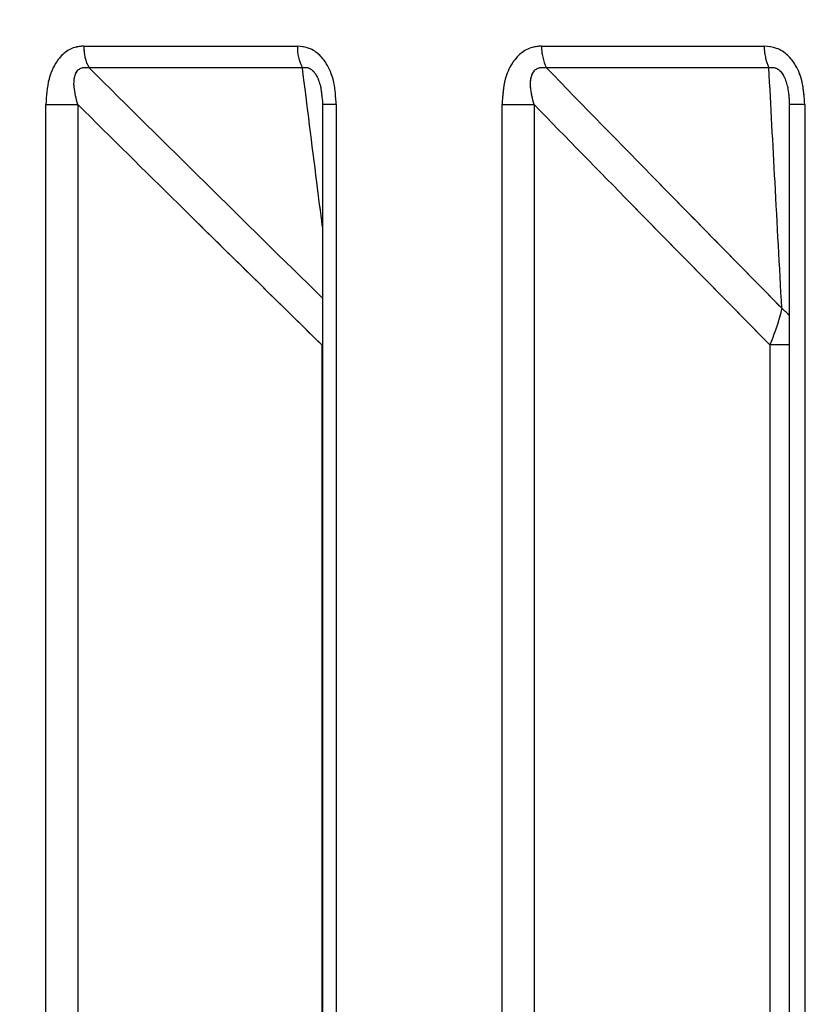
# Paper-space layout 'Dim Drawing' of a CAD drawing. Header units: inches. Extents: x 0.1 to 16.9, y 0.1 to 10.9.
# Tile 91 of 256: x 3.118673 to 3.119525, y 3.672206 to 3.673258. Entities that reach past the tile are written whole.
import ezdxf

# ---------------------------------------------------------------- set-up
doc = ezdxf.new("R2010")
doc.units = ezdxf.units.IN
doc.header["$MEASUREMENT"] = 0
doc.linetypes.add('PHANTOM', pattern=[0.49999999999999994, 0.25, -0.05, 0.05, -0.05, 0.05, -0.05])
doc.layers.add('FORMAT', color=7, linetype='Continuous')
doc.styles.add('SLDTEXTSTYLE0', font='TXT', dxfattribs={"width": 0.75})
doc.dimstyles.new('SLDDIMSTYLE4', dxfattribs={"dimtxt": 0.125, "dimasz": 0.13, "dimexe": 0, "dimexo": 0.0625, "dimgap": 0.03125, "dimtad": 0, "dimtih": 1, "dimtoh": 1, "dimdec": 0, "dimlfac": 15, "dimrnd": 1e-09, "dimzin": 12, "dimdsep": 46, "dimtxsty": 'SLDTEXTSTYLE0', "dimsah": 1, "dimcen": 0.09, "dimadec": 0, "dimazin": 3, "dimtfac": 1, "dimtdec": 0, "dimtofl": 0, "dimtmove": 0, "dimatfit": 3, "dimfxl": 0, "dimfrac": 2, "dimtolj": 1, "dimtzin": 12, "dimarcsym": 0})

# ---------------------------------------------------------------- blocks, each defined once
blk = doc.blocks.new('_D_25')
at = {"layer": 'FORMAT'}
for p, q in [((5.84638986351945, 9.33966827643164), (5.84638986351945, 2.13631955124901)), ((3.076610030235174, 3.486598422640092), (3.076610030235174, 2.13631955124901)), ((4.349142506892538, 2.441354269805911), (4.311056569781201, 2.441354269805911)), ((4.311056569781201, 2.441354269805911), (4.311056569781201, 2.24291676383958)), ((4.718586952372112, 2.441354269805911), (4.75667288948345, 2.441354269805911)), ((4.75667288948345, 2.441354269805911), (4.75667288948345, 2.24291676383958)), ((3.076610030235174, 2.26131955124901), (4.201592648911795, 2.26131955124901)), ((5.84638986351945, 2.26131955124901), (4.866136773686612, 2.26131955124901)), ((4.311056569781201, 2.24291676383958), (4.349142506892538, 2.24291676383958)), ((4.75667288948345, 2.24291676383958), (4.718586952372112, 2.24291676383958))]:
    blk.add_line(p, q, dxfattribs=at)
for points in [[(3.076610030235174, 2.26131955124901), (3.206610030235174, 2.24131955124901), (3.206610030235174, 2.28131955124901)], [(5.84638986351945, 2.26131955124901), (5.71638986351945, 2.28131955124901), (5.71638986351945, 2.24131955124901)]]:
    blk.add_solid(points, dxfattribs=at)
at = {"layer": 'FORMAT', "char_height": 0.125, "attachment_point": 1, "style": 'SLDTEXTSTYLE0'}
for s, insert in [('1055', (4.349142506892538, 2.404050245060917)), ('42', (4.441503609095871, 2.217027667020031))]:
    blk.add_mtext(s, dxfattribs=dict(at, insert=insert))
blk = doc.blocks.new('_D_27')
at = {"layer": 'FORMAT'}
for p, q in [((7.204618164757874, 7.415921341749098), (7.204618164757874, 0.7189967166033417)), ((3.076610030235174, 3.486598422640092), (3.076610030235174, 0.7189967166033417)), ((5.00418204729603, 1.024031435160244), (4.966096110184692, 1.024031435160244)), ((4.966096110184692, 1.024031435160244), (4.966096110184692, 0.8255939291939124)), ((5.373626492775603, 1.024031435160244), (5.411712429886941, 1.024031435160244)), ((5.411712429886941, 1.024031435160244), (5.411712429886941, 0.8255939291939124)), ((3.076610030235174, 0.8439967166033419), (4.856632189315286, 0.8439967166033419)), ((7.204618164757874, 0.8439967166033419), (5.521176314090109, 0.8439967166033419)), ((4.966096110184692, 0.8255939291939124), (5.00418204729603, 0.8255939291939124)), ((5.411712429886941, 0.8255939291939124), (5.373626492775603, 0.8255939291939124))]:
    blk.add_line(p, q, dxfattribs=at)
for points in [[(3.076610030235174, 0.8439967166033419), (3.206610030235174, 0.8239967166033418), (3.206610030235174, 0.8639967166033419)], [(7.204618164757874, 0.8439967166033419), (7.074618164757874, 0.8639967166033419), (7.074618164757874, 0.8239967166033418)]]:
    blk.add_solid(points, dxfattribs=at)
at = {"layer": 'FORMAT', "char_height": 0.125, "attachment_point": 1, "style": 'SLDTEXTSTYLE0'}
for s, insert in [('1573', (5.00418204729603, 0.9867274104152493)), ('62', (5.096543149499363, 0.7997048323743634))]:
    blk.add_mtext(s, dxfattribs=dict(at, insert=insert))
blk = doc.blocks.new('_D_29')
at = {"layer": 'FORMAT'}
for p, q in [((6.409307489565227, 8.781122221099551), (6.409307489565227, 1.663878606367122)), ((3.076610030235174, 3.486598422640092), (3.076610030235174, 1.663878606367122)), ((4.603708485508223, 1.968913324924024), (4.565622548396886, 1.968913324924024)), ((4.565622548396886, 1.968913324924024), (4.565622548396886, 1.770475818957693)), ((4.973152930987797, 1.968913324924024), (5.011238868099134, 1.968913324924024)), ((5.011238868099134, 1.968913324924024), (5.011238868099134, 1.770475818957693)), ((3.076610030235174, 1.788878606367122), (4.456158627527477, 1.788878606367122)), ((6.409307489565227, 1.788878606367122), (5.120702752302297, 1.788878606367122)), ((4.565622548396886, 1.770475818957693), (4.603708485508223, 1.770475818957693)), ((5.011238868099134, 1.770475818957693), (4.973152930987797, 1.770475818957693))]:
    blk.add_line(p, q, dxfattribs=at)
for points in [[(3.076610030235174, 1.788878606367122), (3.206610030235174, 1.768878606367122), (3.206610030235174, 1.808878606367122)], [(6.409307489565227, 1.788878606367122), (6.279307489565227, 1.808878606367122), (6.279307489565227, 1.768878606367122)]]:
    blk.add_solid(points, dxfattribs=at)
at = {"layer": 'FORMAT', "char_height": 0.125, "attachment_point": 1, "style": 'SLDTEXTSTYLE0'}
for s, insert in [('1270', (4.603708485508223, 1.93160930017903)), ('50', (4.696069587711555, 1.744586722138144))]:
    blk.add_mtext(s, dxfattribs=dict(at, insert=insert))
blk = doc.blocks.new('_D_32')
at = {"layer": 'FORMAT'}
for p, q in [((6.866682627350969, 8.133312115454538), (6.866682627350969, 1.191437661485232)), ((3.076610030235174, 3.486598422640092), (3.076610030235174, 1.191437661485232)), ((4.771264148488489, 1.496472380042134), (4.733178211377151, 1.496472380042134)), ((4.733178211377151, 1.496472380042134), (4.733178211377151, 1.298034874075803)), ((5.140708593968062, 1.496472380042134), (5.1787945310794, 1.496472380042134)), ((5.1787945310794, 1.496472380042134), (5.1787945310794, 1.298034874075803)), ((3.076610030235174, 1.316437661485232), (4.623714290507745, 1.316437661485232)), ((6.866682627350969, 1.316437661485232), (5.288258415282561, 1.316437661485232)), ((4.733178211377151, 1.298034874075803), (4.771264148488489, 1.298034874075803)), ((5.1787945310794, 1.298034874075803), (5.140708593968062, 1.298034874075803))]:
    blk.add_line(p, q, dxfattribs=at)
for points in [[(3.076610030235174, 1.316437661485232), (3.206610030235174, 1.296437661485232), (3.206610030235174, 1.336437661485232)], [(6.866682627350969, 1.316437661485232), (6.736682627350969, 1.336437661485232), (6.736682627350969, 1.296437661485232)]]:
    blk.add_solid(points, dxfattribs=at)
at = {"layer": 'FORMAT', "char_height": 0.125, "attachment_point": 1, "style": 'SLDTEXTSTYLE0'}
for s, insert in [('1444', (4.771264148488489, 1.45916835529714)), ('57', (4.863625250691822, 1.272145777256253))]:
    blk.add_mtext(s, dxfattribs=dict(at, insert=insert))

psp = doc.layouts.new('Dim Drawing')

# ---------------------------------------------------------------- linework, layer by layer
at = {"color": 7, "linetype": 'Continuous', "lineweight": 25}
for p, q in [((3.11874098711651, 3.673229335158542), (3.118968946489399, 3.673229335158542)), ((3.119229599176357, 3.673229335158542), (3.119467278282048, 3.673229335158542)), ((3.118974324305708, 3.673206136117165), (3.118746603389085, 3.673206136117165)), ((3.119472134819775, 3.673206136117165), (3.119234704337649, 3.673206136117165)), ((3.118700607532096, 3.668777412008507), (3.118700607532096, 3.6731669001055)), ((3.118700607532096, 3.6731669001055), (3.118734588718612, 3.6731669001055)), ((3.118734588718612, 3.6731669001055), (3.118734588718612, 3.668777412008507)), ((3.118995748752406, 3.6731669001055), (3.118995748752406, 3.668777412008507)), ((3.119010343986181, 3.6731669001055), (3.118995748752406, 3.6731669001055)), ((3.119010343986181, 3.6731669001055), (3.119010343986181, 3.668777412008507)), ((3.119187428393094, 3.668777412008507), (3.119187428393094, 3.6731669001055)), ((3.119187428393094, 3.6731669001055), (3.119221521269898, 3.6731669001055)), ((3.119221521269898, 3.6731669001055), (3.119221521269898, 3.668777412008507)), ((3.119493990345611, 3.6731669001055), (3.119493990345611, 3.668777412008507)), ((3.119510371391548, 3.6731669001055), (3.119493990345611, 3.6731669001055)), ((3.119510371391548, 3.6731669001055), (3.119510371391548, 3.668777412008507)), ((3.118995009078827, 3.672910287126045), (3.118995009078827, 3.668457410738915)), ((3.118995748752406, 3.672910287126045), (3.118995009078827, 3.672910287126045)), ((3.119473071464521, 3.672910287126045), (3.119473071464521, 3.668457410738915)), ((3.119493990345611, 3.672910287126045), (3.119473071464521, 3.672910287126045))]:
    psp.add_line(p, q, dxfattribs=at)
at = {"color": 7, "linetype": 'PHANTOM', "lineweight": 18}
for p, q in [((3.11874098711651, 3.673229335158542), (3.118968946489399, 3.673229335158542)), ((3.11874098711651, 3.673229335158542), (3.118968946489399, 3.673229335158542)), ((3.11874098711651, 3.673229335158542), (3.118968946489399, 3.673229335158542)), ((3.119229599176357, 3.673229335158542), (3.119467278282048, 3.673229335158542)), ((3.119229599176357, 3.673229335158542), (3.119467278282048, 3.673229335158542)), ((3.119229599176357, 3.673229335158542), (3.119467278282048, 3.673229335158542)), ((3.118974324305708, 3.673206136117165), (3.118746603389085, 3.673206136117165)), ((3.118974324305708, 3.673206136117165), (3.118746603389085, 3.673206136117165)), ((3.118974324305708, 3.673206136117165), (3.118746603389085, 3.673206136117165)), ((3.119472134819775, 3.673206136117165), (3.119234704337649, 3.673206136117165)), ((3.119472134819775, 3.673206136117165), (3.119234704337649, 3.673206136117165)), ((3.119472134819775, 3.673206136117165), (3.119234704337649, 3.673206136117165)), ((3.118700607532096, 3.668777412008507), (3.118700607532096, 3.6731669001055)), ((3.118700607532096, 3.6731669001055), (3.118734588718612, 3.6731669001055)), ((3.118700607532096, 3.668777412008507), (3.118700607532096, 3.6731669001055)), ((3.118700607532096, 3.6731669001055), (3.118734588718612, 3.6731669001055)), ((3.118700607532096, 3.668777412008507), (3.118700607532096, 3.6731669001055)), ((3.118700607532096, 3.6731669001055), (3.118734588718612, 3.6731669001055)), ((3.118734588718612, 3.6731669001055), (3.118734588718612, 3.668777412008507)), ((3.118734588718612, 3.6731669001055), (3.118734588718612, 3.668777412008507)), ((3.118734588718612, 3.6731669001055), (3.118734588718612, 3.668777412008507)), ((3.118995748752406, 3.6731669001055), (3.118995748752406, 3.668777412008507)), ((3.119010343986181, 3.6731669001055), (3.118995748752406, 3.6731669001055)), ((3.118995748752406, 3.6731669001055), (3.118995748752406, 3.668777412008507)), ((3.119010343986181, 3.6731669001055), (3.118995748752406, 3.6731669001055)), ((3.118995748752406, 3.6731669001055), (3.118995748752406, 3.668777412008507)), ((3.119010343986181, 3.6731669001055), (3.118995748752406, 3.6731669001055)), ((3.119010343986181, 3.6731669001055), (3.119010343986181, 3.668777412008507)), ((3.119010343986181, 3.6731669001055), (3.119010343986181, 3.668777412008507)), ((3.119010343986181, 3.6731669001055), (3.119010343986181, 3.668777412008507)), ((3.119187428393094, 3.668777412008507), (3.119187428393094, 3.6731669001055)), ((3.119187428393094, 3.6731669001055), (3.119221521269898, 3.6731669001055)), ((3.119187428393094, 3.668777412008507), (3.119187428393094, 3.6731669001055)), ((3.119187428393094, 3.6731669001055), (3.119221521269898, 3.6731669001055)), ((3.119187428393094, 3.668777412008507), (3.119187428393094, 3.6731669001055)), ((3.119187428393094, 3.6731669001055), (3.119221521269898, 3.6731669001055)), ((3.119221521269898, 3.6731669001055), (3.119221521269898, 3.668777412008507)), ((3.119221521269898, 3.6731669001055), (3.119221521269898, 3.668777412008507)), ((3.119221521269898, 3.6731669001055), (3.119221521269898, 3.668777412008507)), ((3.119493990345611, 3.6731669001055), (3.119493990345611, 3.668777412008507)), ((3.119510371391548, 3.6731669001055), (3.119493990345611, 3.6731669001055)), ((3.119493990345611, 3.6731669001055), (3.119493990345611, 3.668777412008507)), ((3.119510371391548, 3.6731669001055), (3.119493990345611, 3.6731669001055)), ((3.119493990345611, 3.6731669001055), (3.119493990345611, 3.668777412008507)), ((3.119510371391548, 3.6731669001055), (3.119493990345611, 3.6731669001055)), ((3.119510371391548, 3.6731669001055), (3.119510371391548, 3.668777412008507)), ((3.119510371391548, 3.6731669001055), (3.119510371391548, 3.668777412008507)), ((3.119510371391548, 3.6731669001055), (3.119510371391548, 3.668777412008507)), ((3.118995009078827, 3.672910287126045), (3.118995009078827, 3.668457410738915)), ((3.118995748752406, 3.672910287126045), (3.118995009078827, 3.672910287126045)), ((3.118995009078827, 3.672910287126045), (3.118995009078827, 3.668457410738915)), ((3.118995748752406, 3.672910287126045), (3.118995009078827, 3.672910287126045)), ((3.118995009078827, 3.672910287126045), (3.118995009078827, 3.668457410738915)), ((3.118995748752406, 3.672910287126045), (3.118995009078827, 3.672910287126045)), ((3.119473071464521, 3.672910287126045), (3.119473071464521, 3.668457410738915)), ((3.119493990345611, 3.672910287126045), (3.119473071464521, 3.672910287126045)), ((3.119473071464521, 3.672910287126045), (3.119473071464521, 3.668457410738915)), ((3.119493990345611, 3.672910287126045), (3.119473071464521, 3.672910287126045)), ((3.119473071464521, 3.672910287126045), (3.119473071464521, 3.668457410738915)), ((3.119493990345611, 3.672910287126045), (3.119473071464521, 3.672910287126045))]:
    psp.add_line(p, q, dxfattribs=at)
at = {"color": 7, "linetype": 'Continuous', "lineweight": 25}
for centre, radius, start, end in [((3.118787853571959, 3.673228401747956), 4.687574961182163e-05, 178.8590257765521, 208.3588635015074), ((3.119017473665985, 3.673228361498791), 4.853694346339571e-05, 178.8505593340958, 207.252099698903), ((3.119280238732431, 3.673228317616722), 5.064977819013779e-05, 178.8488641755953, 205.9724378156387), ((3.119520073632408, 3.673228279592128), 5.280590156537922e-05, 178.8546066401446, 204.79274451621)]:
    psp.add_arc(centre, radius, start, end, dxfattribs=at)
at = {"color": 7, "linetype": 'PHANTOM', "lineweight": 18}
for centre, radius, start, end in [((3.118787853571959, 3.673228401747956), 4.687574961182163e-05, 178.8590257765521, 208.3588635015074), ((3.118787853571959, 3.673228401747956), 4.687574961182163e-05, 178.8590257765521, 208.3588635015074), ((3.118787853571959, 3.673228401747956), 4.687574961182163e-05, 178.8590257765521, 208.3588635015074), ((3.119017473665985, 3.673228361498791), 4.853694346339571e-05, 178.8505593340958, 207.252099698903), ((3.119017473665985, 3.673228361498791), 4.853694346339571e-05, 178.8505593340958, 207.252099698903), ((3.119017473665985, 3.673228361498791), 4.853694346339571e-05, 178.8505593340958, 207.252099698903), ((3.119280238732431, 3.673228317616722), 5.064977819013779e-05, 178.8488641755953, 205.9724378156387), ((3.119280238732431, 3.673228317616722), 5.064977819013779e-05, 178.8488641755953, 205.9724378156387), ((3.119280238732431, 3.673228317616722), 5.064977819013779e-05, 178.8488641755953, 205.9724378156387), ((3.119520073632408, 3.673228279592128), 5.280590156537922e-05, 178.8546066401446, 204.79274451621), ((3.119520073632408, 3.673228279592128), 5.280590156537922e-05, 178.8546066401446, 204.79274451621), ((3.119520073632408, 3.673228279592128), 5.280590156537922e-05, 178.8546066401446, 204.79274451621)]:
    psp.add_arc(centre, radius, start, end, dxfattribs=at)
at = {"color": 7, "linetype": 'Continuous', "lineweight": 25}
for points, knots in [([(3.11874098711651, 3.673229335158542), (3.11873775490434, 3.673229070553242), (3.118730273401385, 3.673228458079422), (3.11871936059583, 3.673222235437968), (3.118709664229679, 3.673210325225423), (3.118702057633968, 3.673191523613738), (3.118701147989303, 3.673176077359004), (3.118700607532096, 3.6731669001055)], [0, 0, 0, 0, 0.1336272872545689, 0.3093030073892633, 0.4842287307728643, 0.693559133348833, 1, 1, 1, 1]), ([(3.119010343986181, 3.6731669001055), (3.119009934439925, 3.673174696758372), (3.119009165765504, 3.673189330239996), (3.119002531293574, 3.673207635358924), (3.118993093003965, 3.673220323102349), (3.118981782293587, 3.673228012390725), (3.118973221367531, 3.673228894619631), (3.118968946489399, 3.673229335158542)], [0, 0, 0, 0, 0.2611752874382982, 0.4901980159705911, 0.6548011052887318, 0.8276257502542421, 1, 1, 1, 1]), ([(3.119229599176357, 3.673229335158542), (3.119226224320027, 3.673229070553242), (3.119218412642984, 3.673228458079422), (3.119207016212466, 3.673222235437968), (3.119196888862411, 3.673210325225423), (3.119188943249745, 3.673191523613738), (3.119187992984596, 3.673176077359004), (3.119187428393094, 3.6731669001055)], [0, 0, 0, 0, 0.1336272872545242, 0.3093030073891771, 0.4842287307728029, 0.6935591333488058, 0.9999999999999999, 0.9999999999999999, 0.9999999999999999, 0.9999999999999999]), ([(3.119510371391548, 3.6731669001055), (3.119509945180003, 3.673174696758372), (3.119509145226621, 3.673189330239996), (3.119502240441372, 3.673207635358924), (3.119492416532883, 3.673220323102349), (3.119480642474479, 3.673228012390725), (3.119471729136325, 3.67322889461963), (3.119467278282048, 3.673229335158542)], [0, 0, 0, 0, 0.2611752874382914, 0.490198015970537, 0.6548011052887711, 0.8276257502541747, 1, 1, 1, 1]), ([(3.118734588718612, 3.6731669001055), (3.118732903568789, 3.673173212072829), (3.118730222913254, 3.673183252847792), (3.118730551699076, 3.673195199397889), (3.118732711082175, 3.673200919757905), (3.118735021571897, 3.673203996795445), (3.118737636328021, 3.673205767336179), (3.118741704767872, 3.67320684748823), (3.118744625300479, 3.673206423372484), (3.118746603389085, 3.673206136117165)], [0, 0, 0, 0, 0.3643207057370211, 0.5795439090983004, 0.6799835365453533, 0.7338312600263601, 0.8222095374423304, 0.8795817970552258, 1, 1, 1, 1]), ([(3.118746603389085, 3.673206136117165), (3.118787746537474, 3.673165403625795), (3.118870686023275, 3.673083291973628), (3.118953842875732, 3.673001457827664), (3.118995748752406, 3.672960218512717)], [0, 0, 0, 0, 0.4960622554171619, 1, 1, 1, 1]), ([(3.118974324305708, 3.673206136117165), (3.118975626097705, 3.673206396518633), (3.118977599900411, 3.673206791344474), (3.118980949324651, 3.673206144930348), (3.118983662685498, 3.673204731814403), (3.118986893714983, 3.673201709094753), (3.118988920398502, 3.673198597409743), (3.118991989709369, 3.67319225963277), (3.118994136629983, 3.673185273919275), (3.118994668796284, 3.673178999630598), (3.118994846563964, 3.673176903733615)], [0, 0, 0, 0, 0.1254671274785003, 0.1902357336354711, 0.2998154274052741, 0.367266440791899, 0.5144230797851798, 0.5508952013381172, 0.8499786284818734, 1, 1, 1, 1]), ([(3.118995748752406, 3.673036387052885), (3.118993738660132, 3.673052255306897), (3.118986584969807, 3.673108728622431), (3.11897945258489, 3.673165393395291), (3.118974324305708, 3.673206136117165)], [0, 0, 0, 0, 0.2809867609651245, 1, 1, 1, 1]), ([(3.119221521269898, 3.6731669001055), (3.119219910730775, 3.673173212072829), (3.119217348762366, 3.673183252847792), (3.119217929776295, 3.673195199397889), (3.11922027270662, 3.673200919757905), (3.119222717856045, 3.673203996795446), (3.119225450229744, 3.673205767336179), (3.119229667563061, 3.67320684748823), (3.119232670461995, 3.673206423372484), (3.119234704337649, 3.673206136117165)], [0, 0, 0, 0, 0.3643207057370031, 0.5795439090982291, 0.6799835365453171, 0.7338312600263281, 0.8222095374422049, 0.8795817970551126, 1, 1, 1, 1]), ([(3.119234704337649, 3.673206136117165), (3.119274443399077, 3.673165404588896), (3.119358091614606, 3.673079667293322), (3.119441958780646, 3.672994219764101), (3.119485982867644, 3.672949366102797)], [0, 0, 0, 0, 0.4750736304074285, 1, 1, 1, 1]), ([(3.119472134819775, 3.673206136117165), (3.119473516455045, 3.673206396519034), (3.119475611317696, 3.673206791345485), (3.119479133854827, 3.673206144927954), (3.119481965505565, 3.673204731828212), (3.119485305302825, 3.67320170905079), (3.119487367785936, 3.673198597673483), (3.119490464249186, 3.673192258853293), (3.119493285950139, 3.67318188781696), (3.119493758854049, 3.673172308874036), (3.119494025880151, 3.6731669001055)], [0, 0, 0, 0, 0.1013553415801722, 0.1536769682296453, 0.2421980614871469, 0.296686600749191, 0.4155632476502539, 0.4450262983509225, 0.6866330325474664, 1, 1, 1, 1]), ([(3.119485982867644, 3.672949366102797), (3.119483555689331, 3.672994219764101), (3.119478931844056, 3.673079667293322), (3.119474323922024, 3.673165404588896), (3.119472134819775, 3.673206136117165)], [0, 0, 0, 0, 0.5249263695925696, 1, 1, 1, 1]), ([(3.118994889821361, 3.673176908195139), (3.118995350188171, 3.673174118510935), (3.118995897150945, 3.673170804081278), (3.118995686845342, 3.673167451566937), (3.118995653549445, 3.67316692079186)], [0, 0, 0, 0, 0.841678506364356, 1, 1, 1, 1]), ([(3.118995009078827, 3.672910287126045), (3.118943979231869, 3.67296042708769), (3.118857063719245, 3.673045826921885), (3.118770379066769, 3.673131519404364), (3.118734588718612, 3.6731669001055)], [0, 0, 0, 0, 0.5871201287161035, 1, 1, 1, 1]), ([(3.119473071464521, 3.672910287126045), (3.119423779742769, 3.67296042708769), (3.119339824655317, 3.673045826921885), (3.119256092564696, 3.673131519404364), (3.119221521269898, 3.6731669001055)], [0, 0, 0, 0, 0.5871201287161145, 1, 1, 1, 1]), ([(3.119485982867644, 3.672949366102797), (3.11948589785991, 3.672948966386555), (3.119485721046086, 3.672948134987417), (3.119485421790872, 3.672946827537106), (3.119485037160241, 3.672945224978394), (3.119484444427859, 3.672942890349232), (3.11948350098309, 3.672939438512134), (3.119481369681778, 3.672932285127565), (3.11947795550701, 3.672922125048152), (3.119474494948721, 3.672913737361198), (3.119473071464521, 3.672910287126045)], [0, 0, 0, 0, 0.04155614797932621, 0.08643568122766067, 0.1289017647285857, 0.1939342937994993, 0.2985938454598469, 0.4229715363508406, 0.762642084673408, 1, 1, 1, 1]), ([(3.119485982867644, 3.672949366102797), (3.119486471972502, 3.672948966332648), (3.119487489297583, 3.672948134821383), (3.119488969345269, 3.67294682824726), (3.119490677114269, 3.672945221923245), (3.119492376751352, 3.672943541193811), (3.119493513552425, 3.672942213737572), (3.119493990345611, 3.672941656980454)], [0, 0, 0, 0, 0.1724936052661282, 0.358782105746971, 0.5350527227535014, 0.8049934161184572, 1, 1, 1, 1])]:
    psp.add_open_spline(points, degree=3, knots=knots, dxfattribs=at)
at = {"color": 7, "linetype": 'PHANTOM', "lineweight": 18}
for points, knots in [([(3.11874098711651, 3.673229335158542), (3.11873775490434, 3.673229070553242), (3.118730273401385, 3.673228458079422), (3.11871936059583, 3.673222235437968), (3.118709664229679, 3.673210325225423), (3.118702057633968, 3.673191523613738), (3.118701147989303, 3.673176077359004), (3.118700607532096, 3.6731669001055)], [0, 0, 0, 0, 0.1336272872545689, 0.3093030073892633, 0.4842287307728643, 0.693559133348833, 1, 1, 1, 1]), ([(3.11874098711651, 3.673229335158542), (3.11873775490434, 3.673229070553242), (3.118730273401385, 3.673228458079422), (3.11871936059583, 3.673222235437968), (3.118709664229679, 3.673210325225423), (3.118702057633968, 3.673191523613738), (3.118701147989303, 3.673176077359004), (3.118700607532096, 3.6731669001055)], [0, 0, 0, 0, 0.1336272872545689, 0.3093030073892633, 0.4842287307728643, 0.693559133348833, 1, 1, 1, 1]), ([(3.11874098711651, 3.673229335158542), (3.11873775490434, 3.673229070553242), (3.118730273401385, 3.673228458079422), (3.11871936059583, 3.673222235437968), (3.118709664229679, 3.673210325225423), (3.118702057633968, 3.673191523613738), (3.118701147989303, 3.673176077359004), (3.118700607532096, 3.6731669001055)], [0, 0, 0, 0, 0.1336272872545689, 0.3093030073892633, 0.4842287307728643, 0.693559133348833, 1, 1, 1, 1]), ([(3.119010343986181, 3.6731669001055), (3.119009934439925, 3.673174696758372), (3.119009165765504, 3.673189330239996), (3.119002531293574, 3.673207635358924), (3.118993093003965, 3.673220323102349), (3.118981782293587, 3.673228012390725), (3.118973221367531, 3.673228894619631), (3.118968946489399, 3.673229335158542)], [0, 0, 0, 0, 0.2611752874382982, 0.4901980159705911, 0.6548011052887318, 0.8276257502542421, 1, 1, 1, 1]), ([(3.119010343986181, 3.6731669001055), (3.119009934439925, 3.673174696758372), (3.119009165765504, 3.673189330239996), (3.119002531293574, 3.673207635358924), (3.118993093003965, 3.673220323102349), (3.118981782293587, 3.673228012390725), (3.118973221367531, 3.673228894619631), (3.118968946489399, 3.673229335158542)], [0, 0, 0, 0, 0.2611752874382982, 0.4901980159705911, 0.6548011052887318, 0.8276257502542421, 1, 1, 1, 1]), ([(3.119010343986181, 3.6731669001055), (3.119009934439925, 3.673174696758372), (3.119009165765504, 3.673189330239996), (3.119002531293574, 3.673207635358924), (3.118993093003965, 3.673220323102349), (3.118981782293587, 3.673228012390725), (3.118973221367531, 3.673228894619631), (3.118968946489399, 3.673229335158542)], [0, 0, 0, 0, 0.2611752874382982, 0.4901980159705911, 0.6548011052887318, 0.8276257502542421, 1, 1, 1, 1]), ([(3.119229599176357, 3.673229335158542), (3.119226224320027, 3.673229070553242), (3.119218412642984, 3.673228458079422), (3.119207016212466, 3.673222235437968), (3.119196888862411, 3.673210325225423), (3.119188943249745, 3.673191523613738), (3.119187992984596, 3.673176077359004), (3.119187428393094, 3.6731669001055)], [0, 0, 0, 0, 0.1336272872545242, 0.3093030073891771, 0.4842287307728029, 0.6935591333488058, 0.9999999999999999, 0.9999999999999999, 0.9999999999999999, 0.9999999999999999]), ([(3.119229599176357, 3.673229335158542), (3.119226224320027, 3.673229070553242), (3.119218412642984, 3.673228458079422), (3.119207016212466, 3.673222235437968), (3.119196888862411, 3.673210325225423), (3.119188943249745, 3.673191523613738), (3.119187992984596, 3.673176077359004), (3.119187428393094, 3.6731669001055)], [0, 0, 0, 0, 0.1336272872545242, 0.3093030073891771, 0.4842287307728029, 0.6935591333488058, 0.9999999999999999, 0.9999999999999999, 0.9999999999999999, 0.9999999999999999]), ([(3.119229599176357, 3.673229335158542), (3.119226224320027, 3.673229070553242), (3.119218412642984, 3.673228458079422), (3.119207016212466, 3.673222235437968), (3.119196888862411, 3.673210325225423), (3.119188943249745, 3.673191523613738), (3.119187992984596, 3.673176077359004), (3.119187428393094, 3.6731669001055)], [0, 0, 0, 0, 0.1336272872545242, 0.3093030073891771, 0.4842287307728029, 0.6935591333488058, 0.9999999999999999, 0.9999999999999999, 0.9999999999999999, 0.9999999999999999]), ([(3.119510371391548, 3.6731669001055), (3.119509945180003, 3.673174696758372), (3.119509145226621, 3.673189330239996), (3.119502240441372, 3.673207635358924), (3.119492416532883, 3.673220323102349), (3.119480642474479, 3.673228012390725), (3.119471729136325, 3.67322889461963), (3.119467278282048, 3.673229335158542)], [0, 0, 0, 0, 0.2611752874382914, 0.490198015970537, 0.6548011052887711, 0.8276257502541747, 1, 1, 1, 1]), ([(3.119510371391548, 3.6731669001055), (3.119509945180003, 3.673174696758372), (3.119509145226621, 3.673189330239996), (3.119502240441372, 3.673207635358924), (3.119492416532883, 3.673220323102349), (3.119480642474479, 3.673228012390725), (3.119471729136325, 3.67322889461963), (3.119467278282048, 3.673229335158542)], [0, 0, 0, 0, 0.2611752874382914, 0.490198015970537, 0.6548011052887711, 0.8276257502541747, 1, 1, 1, 1]), ([(3.119510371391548, 3.6731669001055), (3.119509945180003, 3.673174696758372), (3.119509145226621, 3.673189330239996), (3.119502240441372, 3.673207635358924), (3.119492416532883, 3.673220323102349), (3.119480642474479, 3.673228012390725), (3.119471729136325, 3.67322889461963), (3.119467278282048, 3.673229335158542)], [0, 0, 0, 0, 0.2611752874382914, 0.490198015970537, 0.6548011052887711, 0.8276257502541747, 1, 1, 1, 1]), ([(3.118734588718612, 3.6731669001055), (3.118732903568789, 3.673173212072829), (3.118730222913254, 3.673183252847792), (3.118730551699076, 3.673195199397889), (3.118732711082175, 3.673200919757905), (3.118735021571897, 3.673203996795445), (3.118737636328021, 3.673205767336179), (3.118741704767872, 3.67320684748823), (3.118744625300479, 3.673206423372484), (3.118746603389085, 3.673206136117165)], [0, 0, 0, 0, 0.3643207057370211, 0.5795439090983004, 0.6799835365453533, 0.7338312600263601, 0.8222095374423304, 0.8795817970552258, 1, 1, 1, 1]), ([(3.118734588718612, 3.6731669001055), (3.118732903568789, 3.673173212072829), (3.118730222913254, 3.673183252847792), (3.118730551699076, 3.673195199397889), (3.118732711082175, 3.673200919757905), (3.118735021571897, 3.673203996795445), (3.118737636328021, 3.673205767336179), (3.118741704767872, 3.67320684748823), (3.118744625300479, 3.673206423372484), (3.118746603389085, 3.673206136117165)], [0, 0, 0, 0, 0.3643207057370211, 0.5795439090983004, 0.6799835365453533, 0.7338312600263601, 0.8222095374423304, 0.8795817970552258, 1, 1, 1, 1]), ([(3.118734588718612, 3.6731669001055), (3.118732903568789, 3.673173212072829), (3.118730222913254, 3.673183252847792), (3.118730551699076, 3.673195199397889), (3.118732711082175, 3.673200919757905), (3.118735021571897, 3.673203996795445), (3.118737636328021, 3.673205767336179), (3.118741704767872, 3.67320684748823), (3.118744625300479, 3.673206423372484), (3.118746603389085, 3.673206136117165)], [0, 0, 0, 0, 0.3643207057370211, 0.5795439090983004, 0.6799835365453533, 0.7338312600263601, 0.8222095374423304, 0.8795817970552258, 1, 1, 1, 1]), ([(3.118746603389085, 3.673206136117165), (3.118787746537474, 3.673165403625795), (3.118870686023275, 3.673083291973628), (3.118953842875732, 3.673001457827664), (3.118995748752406, 3.672960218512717)], [0, 0, 0, 0, 0.4960622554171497, 1, 1, 1, 1]), ([(3.118746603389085, 3.673206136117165), (3.118787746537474, 3.673165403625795), (3.118870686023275, 3.673083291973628), (3.118953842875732, 3.673001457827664), (3.118995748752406, 3.672960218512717)], [0, 0, 0, 0, 0.4960622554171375, 1, 1, 1, 1]), ([(3.118746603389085, 3.673206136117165), (3.118787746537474, 3.673165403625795), (3.118870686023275, 3.673083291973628), (3.118953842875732, 3.673001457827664), (3.118995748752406, 3.672960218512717)], [0, 0, 0, 0, 0.4960622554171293, 1, 1, 1, 1]), ([(3.118974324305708, 3.673206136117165), (3.118975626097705, 3.673206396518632), (3.118977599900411, 3.673206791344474), (3.118980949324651, 3.673206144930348), (3.118983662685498, 3.673204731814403), (3.118986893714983, 3.673201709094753), (3.118988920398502, 3.673198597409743), (3.118991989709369, 3.67319225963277), (3.118994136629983, 3.673185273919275), (3.118994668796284, 3.673178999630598), (3.118994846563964, 3.673176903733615)], [0, 0, 0, 0, 0.12546712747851, 0.1902357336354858, 0.2998154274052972, 0.3672664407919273, 0.5144230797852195, 0.5508952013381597, 0.8499786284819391, 1, 1, 1, 1]), ([(3.118974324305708, 3.673206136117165), (3.118975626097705, 3.673206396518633), (3.118977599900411, 3.673206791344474), (3.118980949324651, 3.673206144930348), (3.118983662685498, 3.673204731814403), (3.118986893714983, 3.673201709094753), (3.118988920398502, 3.673198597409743), (3.118991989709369, 3.67319225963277), (3.118994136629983, 3.673185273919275), (3.118994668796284, 3.673178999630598), (3.118994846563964, 3.673176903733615)], [0, 0, 0, 0, 0.1254671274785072, 0.1902357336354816, 0.2998154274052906, 0.3672664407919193, 0.5144230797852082, 0.5508952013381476, 0.8499786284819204, 0.9999999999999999, 0.9999999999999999, 0.9999999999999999, 0.9999999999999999]), ([(3.118974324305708, 3.673206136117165), (3.118975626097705, 3.673206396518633), (3.118977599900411, 3.673206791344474), (3.118980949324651, 3.673206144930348), (3.118983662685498, 3.673204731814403), (3.118986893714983, 3.673201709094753), (3.118988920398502, 3.673198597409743), (3.118991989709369, 3.67319225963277), (3.118994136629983, 3.673185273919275), (3.118994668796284, 3.673178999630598), (3.118994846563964, 3.673176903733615)], [0, 0, 0, 0, 0.1254671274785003, 0.1902357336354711, 0.2998154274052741, 0.367266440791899, 0.5144230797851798, 0.5508952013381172, 0.8499786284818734, 1, 1, 1, 1]), ([(3.118995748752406, 3.673036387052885), (3.118993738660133, 3.673052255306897), (3.118986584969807, 3.673108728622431), (3.11897945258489, 3.673165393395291), (3.118974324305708, 3.673206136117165)], [0, 0, 0, 0, 0.280986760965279, 0.9999999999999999, 0.9999999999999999, 0.9999999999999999, 0.9999999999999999]), ([(3.118995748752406, 3.673036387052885), (3.118993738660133, 3.673052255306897), (3.118986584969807, 3.673108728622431), (3.11897945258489, 3.673165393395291), (3.118974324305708, 3.673206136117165)], [0, 0, 0, 0, 0.2809867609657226, 1, 1, 1, 1]), ([(3.118995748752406, 3.673036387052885), (3.118993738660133, 3.673052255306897), (3.118986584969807, 3.673108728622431), (3.11897945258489, 3.673165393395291), (3.118974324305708, 3.673206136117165)], [0, 0, 0, 0, 0.2809867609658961, 1, 1, 1, 1]), ([(3.119221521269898, 3.6731669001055), (3.119219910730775, 3.673173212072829), (3.119217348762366, 3.673183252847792), (3.119217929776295, 3.673195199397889), (3.11922027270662, 3.673200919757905), (3.119222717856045, 3.673203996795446), (3.119225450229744, 3.673205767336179), (3.119229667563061, 3.67320684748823), (3.119232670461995, 3.673206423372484), (3.119234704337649, 3.673206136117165)], [0, 0, 0, 0, 0.3643207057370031, 0.5795439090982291, 0.6799835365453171, 0.7338312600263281, 0.8222095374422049, 0.8795817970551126, 1, 1, 1, 1]), ([(3.119221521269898, 3.6731669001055), (3.119219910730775, 3.673173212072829), (3.119217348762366, 3.673183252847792), (3.119217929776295, 3.673195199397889), (3.11922027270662, 3.673200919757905), (3.119222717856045, 3.673203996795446), (3.119225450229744, 3.673205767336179), (3.119229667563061, 3.67320684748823), (3.119232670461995, 3.673206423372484), (3.119234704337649, 3.673206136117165)], [0, 0, 0, 0, 0.3643207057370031, 0.5795439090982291, 0.6799835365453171, 0.7338312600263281, 0.8222095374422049, 0.8795817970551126, 1, 1, 1, 1]), ([(3.119221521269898, 3.6731669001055), (3.119219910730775, 3.673173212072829), (3.119217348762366, 3.673183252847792), (3.119217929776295, 3.673195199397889), (3.11922027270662, 3.673200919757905), (3.119222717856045, 3.673203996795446), (3.119225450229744, 3.673205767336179), (3.119229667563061, 3.67320684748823), (3.119232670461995, 3.673206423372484), (3.119234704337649, 3.673206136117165)], [0, 0, 0, 0, 0.3643207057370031, 0.5795439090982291, 0.6799835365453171, 0.7338312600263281, 0.8222095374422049, 0.8795817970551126, 1, 1, 1, 1]), ([(3.119234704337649, 3.673206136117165), (3.119274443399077, 3.673165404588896), (3.119358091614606, 3.673079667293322), (3.119441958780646, 3.672994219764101), (3.119485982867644, 3.672949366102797)], [0, 0, 0, 0, 0.4750736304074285, 1, 1, 1, 1]), ([(3.119234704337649, 3.673206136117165), (3.119274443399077, 3.673165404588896), (3.119358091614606, 3.673079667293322), (3.119441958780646, 3.672994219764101), (3.119485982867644, 3.672949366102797)], [0, 0, 0, 0, 0.4750736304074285, 1, 1, 1, 1]), ([(3.119234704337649, 3.673206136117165), (3.119274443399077, 3.673165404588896), (3.119358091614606, 3.673079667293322), (3.119441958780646, 3.672994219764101), (3.119485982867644, 3.672949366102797)], [0, 0, 0, 0, 0.4750736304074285, 1, 1, 1, 1]), ([(3.119472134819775, 3.673206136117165), (3.119473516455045, 3.673206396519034), (3.119475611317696, 3.673206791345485), (3.119479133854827, 3.673206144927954), (3.119481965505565, 3.673204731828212), (3.119485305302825, 3.67320170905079), (3.119487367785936, 3.673198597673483), (3.119490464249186, 3.673192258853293), (3.119493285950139, 3.67318188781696), (3.119493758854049, 3.673172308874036), (3.119494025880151, 3.6731669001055)], [0, 0, 0, 0, 0.1013553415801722, 0.1536769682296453, 0.2421980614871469, 0.296686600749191, 0.4155632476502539, 0.4450262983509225, 0.6866330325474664, 1, 1, 1, 1]), ([(3.119472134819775, 3.673206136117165), (3.119473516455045, 3.673206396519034), (3.119475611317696, 3.673206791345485), (3.119479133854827, 3.673206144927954), (3.119481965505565, 3.673204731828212), (3.119485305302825, 3.67320170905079), (3.119487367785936, 3.673198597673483), (3.119490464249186, 3.673192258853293), (3.119493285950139, 3.67318188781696), (3.119493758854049, 3.673172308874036), (3.119494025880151, 3.6731669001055)], [0, 0, 0, 0, 0.1013553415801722, 0.1536769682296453, 0.2421980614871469, 0.296686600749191, 0.4155632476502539, 0.4450262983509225, 0.6866330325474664, 1, 1, 1, 1]), ([(3.119472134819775, 3.673206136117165), (3.119473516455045, 3.673206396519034), (3.119475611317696, 3.673206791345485), (3.119479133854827, 3.673206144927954), (3.119481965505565, 3.673204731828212), (3.119485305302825, 3.67320170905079), (3.119487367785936, 3.673198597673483), (3.119490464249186, 3.673192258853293), (3.119493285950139, 3.67318188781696), (3.119493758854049, 3.673172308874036), (3.119494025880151, 3.6731669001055)], [0, 0, 0, 0, 0.1013553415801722, 0.1536769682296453, 0.2421980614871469, 0.296686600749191, 0.4155632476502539, 0.4450262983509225, 0.6866330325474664, 1, 1, 1, 1]), ([(3.119485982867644, 3.672949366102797), (3.119483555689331, 3.672994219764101), (3.119478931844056, 3.673079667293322), (3.119474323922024, 3.673165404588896), (3.119472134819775, 3.673206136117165)], [0, 0, 0, 0, 0.5249263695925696, 1, 1, 1, 1]), ([(3.119485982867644, 3.672949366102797), (3.119483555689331, 3.672994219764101), (3.119478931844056, 3.673079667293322), (3.119474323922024, 3.673165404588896), (3.119472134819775, 3.673206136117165)], [0, 0, 0, 0, 0.5249263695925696, 1, 1, 1, 1]), ([(3.119485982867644, 3.672949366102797), (3.119483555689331, 3.672994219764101), (3.119478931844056, 3.673079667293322), (3.119474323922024, 3.673165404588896), (3.119472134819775, 3.673206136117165)], [0, 0, 0, 0, 0.5249263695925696, 1, 1, 1, 1]), ([(3.118994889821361, 3.67317690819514), (3.118995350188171, 3.673174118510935), (3.118995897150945, 3.673170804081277), (3.118995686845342, 3.673167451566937), (3.118995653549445, 3.67316692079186)], [0, 0, 0, 0, 0.8416785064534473, 1, 1, 1, 1]), ([(3.118994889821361, 3.67317690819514), (3.118995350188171, 3.673174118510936), (3.118995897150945, 3.673170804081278), (3.118995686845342, 3.673167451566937), (3.118995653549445, 3.67316692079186)], [0, 0, 0, 0, 0.8416785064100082, 1, 1, 1, 1]), ([(3.118994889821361, 3.67317690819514), (3.118995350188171, 3.673174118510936), (3.118995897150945, 3.673170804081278), (3.118995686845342, 3.673167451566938), (3.118995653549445, 3.67316692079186)], [0, 0, 0, 0, 0.8416785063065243, 1, 1, 1, 1]), ([(3.118995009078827, 3.672910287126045), (3.118943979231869, 3.67296042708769), (3.118857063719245, 3.673045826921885), (3.118770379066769, 3.673131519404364), (3.118734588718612, 3.6731669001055)], [0, 0, 0, 0, 0.5871201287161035, 1, 1, 1, 1]), ([(3.118995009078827, 3.672910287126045), (3.118943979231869, 3.67296042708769), (3.118857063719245, 3.673045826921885), (3.118770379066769, 3.673131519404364), (3.118734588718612, 3.6731669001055)], [0, 0, 0, 0, 0.5871201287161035, 1, 1, 1, 1]), ([(3.118995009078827, 3.672910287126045), (3.118943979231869, 3.67296042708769), (3.118857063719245, 3.673045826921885), (3.118770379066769, 3.673131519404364), (3.118734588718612, 3.6731669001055)], [0, 0, 0, 0, 0.5871201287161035, 1, 1, 1, 1]), ([(3.119473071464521, 3.672910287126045), (3.119423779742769, 3.67296042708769), (3.119339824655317, 3.673045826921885), (3.119256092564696, 3.673131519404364), (3.119221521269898, 3.6731669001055)], [0, 0, 0, 0, 0.5871201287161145, 1, 1, 1, 1]), ([(3.119473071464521, 3.672910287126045), (3.119423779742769, 3.67296042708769), (3.119339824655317, 3.673045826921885), (3.119256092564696, 3.673131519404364), (3.119221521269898, 3.6731669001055)], [0, 0, 0, 0, 0.5871201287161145, 1, 1, 1, 1]), ([(3.119473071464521, 3.672910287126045), (3.119423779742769, 3.67296042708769), (3.119339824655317, 3.673045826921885), (3.119256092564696, 3.673131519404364), (3.119221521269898, 3.6731669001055)], [0, 0, 0, 0, 0.5871201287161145, 1, 1, 1, 1]), ([(3.119485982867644, 3.672949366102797), (3.11948589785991, 3.672948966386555), (3.119485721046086, 3.672948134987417), (3.119485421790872, 3.672946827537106), (3.119485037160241, 3.672945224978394), (3.119484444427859, 3.672942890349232), (3.11948350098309, 3.672939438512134), (3.119481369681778, 3.672932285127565), (3.11947795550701, 3.672922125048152), (3.119474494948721, 3.672913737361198), (3.119473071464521, 3.672910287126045)], [0, 0, 0, 0, 0.04155614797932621, 0.08643568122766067, 0.1289017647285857, 0.1939342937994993, 0.2985938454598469, 0.4229715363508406, 0.762642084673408, 1, 1, 1, 1]), ([(3.119485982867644, 3.672949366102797), (3.11948589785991, 3.672948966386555), (3.119485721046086, 3.672948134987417), (3.119485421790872, 3.672946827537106), (3.119485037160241, 3.672945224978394), (3.119484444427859, 3.672942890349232), (3.11948350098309, 3.672939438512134), (3.119481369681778, 3.672932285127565), (3.11947795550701, 3.672922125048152), (3.119474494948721, 3.672913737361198), (3.119473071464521, 3.672910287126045)], [0, 0, 0, 0, 0.04155614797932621, 0.08643568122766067, 0.1289017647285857, 0.1939342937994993, 0.2985938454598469, 0.4229715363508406, 0.762642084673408, 1, 1, 1, 1]), ([(3.119485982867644, 3.672949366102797), (3.11948589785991, 3.672948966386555), (3.119485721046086, 3.672948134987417), (3.119485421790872, 3.672946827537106), (3.119485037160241, 3.672945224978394), (3.119484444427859, 3.672942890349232), (3.11948350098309, 3.672939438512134), (3.119481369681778, 3.672932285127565), (3.11947795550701, 3.672922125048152), (3.119474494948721, 3.672913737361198), (3.119473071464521, 3.672910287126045)], [0, 0, 0, 0, 0.04155614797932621, 0.08643568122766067, 0.1289017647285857, 0.1939342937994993, 0.2985938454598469, 0.4229715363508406, 0.762642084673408, 1, 1, 1, 1]), ([(3.119485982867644, 3.672949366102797), (3.119486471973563, 3.672948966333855), (3.119487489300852, 3.672948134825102), (3.119488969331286, 3.672946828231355), (3.119490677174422, 3.672945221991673), (3.119492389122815, 3.672943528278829), (3.119493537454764, 3.672942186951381), (3.119494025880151, 3.672941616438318)], [0, 0, 0, 0, 0.1716716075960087, 0.3570723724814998, 0.5325029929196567, 0.8011573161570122, 1, 1, 1, 1]), ([(3.119485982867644, 3.672949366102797), (3.119486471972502, 3.672948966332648), (3.119487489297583, 3.672948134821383), (3.119488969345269, 3.67294682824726), (3.119490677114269, 3.672945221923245), (3.119492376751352, 3.672943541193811), (3.119493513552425, 3.672942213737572), (3.119493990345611, 3.672941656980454)], [0, 0, 0, 0, 0.1724936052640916, 0.3587821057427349, 0.5350527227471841, 0.8049934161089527, 1, 1, 1, 1]), ([(3.119485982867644, 3.672949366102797), (3.119486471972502, 3.672948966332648), (3.119487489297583, 3.672948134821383), (3.119488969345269, 3.67294682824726), (3.119490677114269, 3.672945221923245), (3.119492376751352, 3.672943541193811), (3.119493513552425, 3.672942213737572), (3.119493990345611, 3.672941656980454)], [0, 0, 0, 0, 0.1724936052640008, 0.358782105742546, 0.5350527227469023, 0.8049934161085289, 1, 1, 1, 1])]:
    psp.add_open_spline(points, degree=3, knots=knots, dxfattribs=at)

# ---------------------------------------------------------------- dimensions: what is measured, and where the dimension line sits
at = {"layer": 'FORMAT'}
for base, p1, p2, picture, middle in [((5.84638986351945, 2.26131955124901), (3.076610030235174, 3.536598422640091), (5.84638986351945, 9.389668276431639), '_D_25', (4.533864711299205, 2.26131955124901)), ((3.076610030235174, 1.788878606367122), (6.409307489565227, 8.83112222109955), (3.076610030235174, 3.536598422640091), '_D_29', (4.788430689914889, 1.788878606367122)), ((6.866682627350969, 1.316437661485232), (3.076610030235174, 3.536598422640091), (6.866682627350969, 8.18331211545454), '_D_32', (4.955986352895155, 1.316437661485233)), ((3.076610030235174, 0.8439967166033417), (7.204618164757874, 7.465921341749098), (3.076610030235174, 3.536598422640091), '_D_27', (5.188904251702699, 0.8439967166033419))]:
    dim = psp.add_linear_dim(base=base, p1=p1, p2=p2, dimstyle='SLDDIMSTYLE4', dxfattribs=at)
    dim.commit()
    dim.dimension.update_dxf_attribs({"geometry": picture, "text_midpoint": middle, "dimtype": 160})

doc.saveas('drawing.dxf')
